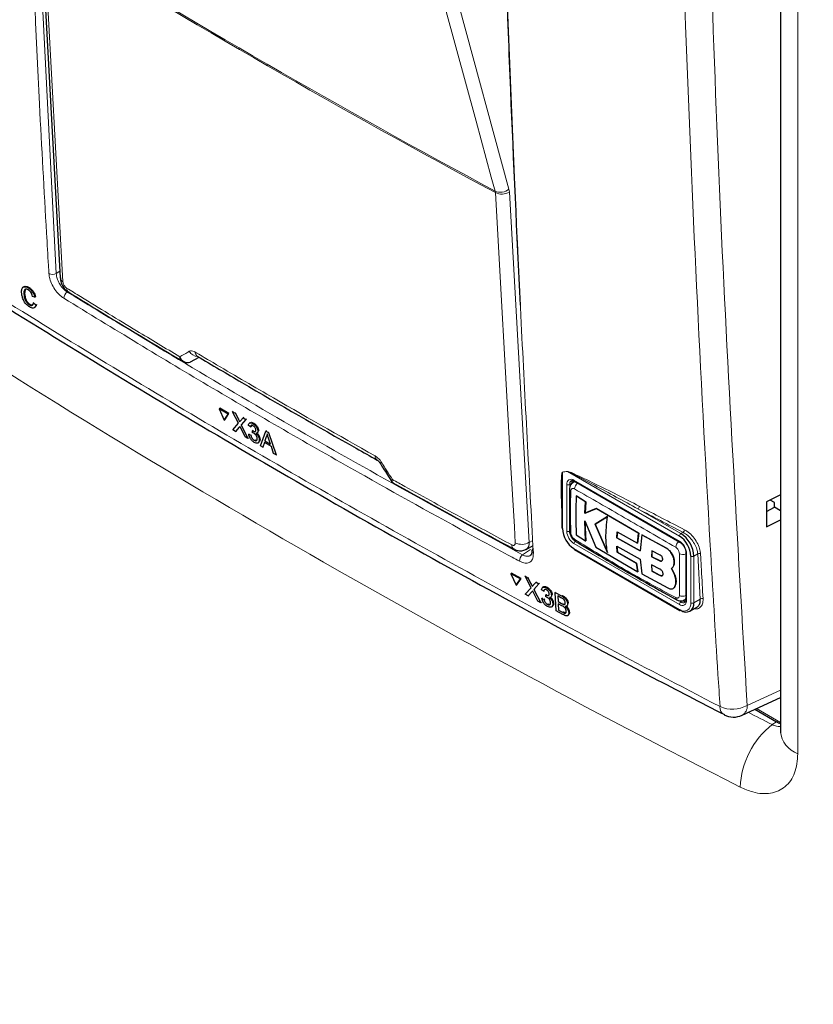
# Paper-space layout 'Blatt4' of a CAD drawing. Header units: millimetres. Extents: x 5 to 418, y 2 to 292.
# Tile 15 of 118: x 114 to 127, y 158 to 174. Entities that reach past the tile are written whole.
import ezdxf

# ---------------------------------------------------------------- set-up
doc = ezdxf.new("R2010")
doc.units = ezdxf.units.MM

psp = doc.layouts.new('Blatt4')

# ---------------------------------------------------------------- linework, layer by layer
at = {"color": 7, "linetype": 'Continuous', "lineweight": 25}
for p, q in [((126.497, 189.765), (126.497, 162.165)), ((114.422, 175.29), (114.735, 169.576)), ((114.163, 169.381), (114.154, 169.318)), ((114.216, 169.411), (114.228, 169.418)), ((114.142, 169.31), (114.154, 169.317)), ((114.322, 169.26), (114.285, 169.274)), ((114.322, 169.26), (114.334, 169.268)), ((114.23, 169.137), (114.242, 169.145)), ((114.298, 169.168), (114.31, 169.175)), ((114.298, 169.168), (114.336, 169.135)), ((114.336, 169.135), (114.348, 169.142)), ((116.866, 168.202), (117.004, 168.278)), ((116.974, 168.296), (116.974, 168.296)), ((116.866, 168.202), (116.862, 168.2)), ((117.329, 167.437), (117.341, 167.445)), ((117.478, 167.35), (117.329, 167.437)), ((117.329, 167.437), (117.412, 167.249)), ((117.49, 167.358), (117.341, 167.445)), ((117.412, 167.249), (117.478, 167.35)), ((117.412, 167.249), (117.424, 167.257)), ((117.424, 167.257), (117.49, 167.358)), ((117.478, 167.35), (117.49, 167.358)), ((117.551, 167.39), (117.563, 167.398)), ((117.645, 167.201), (117.551, 167.39)), ((117.551, 167.39), (117.597, 167.364)), ((117.597, 167.364), (117.608, 167.371)), ((117.597, 167.364), (117.648, 167.26)), ((117.68, 167.241), (117.722, 167.29)), ((117.769, 167.263), (117.691, 167.173)), ((117.722, 167.29), (117.734, 167.298)), ((117.722, 167.29), (117.769, 167.263)), ((117.769, 167.263), (117.78, 167.271)), ((117.555, 167.096), (117.645, 167.201)), ((117.601, 167.069), (117.555, 167.096)), ((117.659, 167.136), (117.601, 167.069)), ((117.755, 166.98), (117.683, 167.125)), ((117.691, 167.173), (117.703, 167.181)), ((117.691, 167.173), (117.801, 166.953)), ((117.844, 167.141), (117.81, 167.165)), ((117.839, 167.211), (117.827, 167.203)), ((117.844, 167.141), (117.856, 167.148)), ((117.878, 167.08), (117.889, 167.087)), ((117.884, 167.196), (117.895, 167.203)), ((117.601, 167.069), (117.613, 167.077)), ((117.801, 166.953), (117.755, 166.98)), ((117.801, 166.953), (117.812, 166.961)), ((117.815, 167.023), (117.826, 167.031)), ((117.815, 167.023), (117.849, 167.007)), ((117.849, 167.007), (117.86, 167.014)), ((117.876, 167.047), (117.878, 167.08)), ((117.883, 167.077), (117.894, 167.084)), ((117.903, 166.923), (117.914, 166.931)), ((117.951, 167.039), (117.964, 167.048)), ((117.965, 167.075), (117.977, 167.082)), ((117.987, 166.932), (117.998, 166.94)), ((118.004, 166.835), (118.093, 167.074)), ((118.101, 166.982), (118.079, 166.914)), ((118.093, 167.074), (118.105, 167.082)), ((118.093, 167.074), (118.136, 167.049)), ((118.101, 166.982), (118.113, 166.989)), ((118.136, 167.049), (118.148, 167.057)), ((118.136, 167.049), (118.261, 166.685)), ((118.171, 166.861), (118.14, 166.955)), ((117.967, 166.88), (117.98, 166.888)), ((118.044, 166.811), (118.004, 166.835)), ((118.07, 166.886), (118.044, 166.811)), ((118.044, 166.811), (118.056, 166.818)), ((118.185, 166.819), (118.07, 166.886)), ((118.079, 166.914), (118.09, 166.922)), ((118.079, 166.914), (118.171, 166.861)), ((118.221, 166.708), (118.185, 166.819)), ((118.261, 166.685), (118.221, 166.708)), ((118.261, 166.685), (118.273, 166.692)), ((123.137, 166.25), (123.112, 166.236)), ((123.133, 166.254), (124.854, 165.261)), ((122.928, 166.007), (122.928, 165.494)), ((123.163, 166.015), (123.165, 166.016)), ((123.316, 165.919), (123.163, 166.015)), ((123.165, 166.016), (123.317, 165.92)), ((126.497, 166.033), (126.272, 165.916)), ((123.305, 165.734), (123.316, 165.919)), ((123.491, 165.811), (123.305, 165.734)), ((123.317, 165.92), (123.306, 165.735)), ((123.306, 165.735), (123.492, 165.811)), ((123.316, 165.919), (123.317, 165.92)), ((124.182, 165.406), (123.491, 165.811)), ((123.491, 165.811), (123.492, 165.811)), ((123.492, 165.811), (124.183, 165.407)), ((126.272, 165.916), (126.272, 165.507)), ((126.272, 165.762), (126.4, 165.828)), ((126.4, 165.905), (126.331, 165.947)), ((126.4, 165.828), (126.4, 165.905)), ((126.497, 165.772), (126.4, 165.828)), ((123.305, 165.734), (123.306, 165.735)), ((123.673, 165.676), (123.471, 165.553)), ((123.472, 165.554), (123.675, 165.677)), ((123.302, 165.607), (123.485, 165.177)), ((123.316, 165.282), (123.302, 165.607)), ((123.303, 165.607), (123.317, 165.283)), ((123.471, 165.553), (123.472, 165.554)), ((123.471, 165.553), (123.671, 165.089)), ((123.673, 165.089), (123.472, 165.554)), ((126.272, 165.507), (126.497, 165.625)), ((123.053, 165.443), (123.053, 165.445)), ((123.163, 165.378), (123.316, 165.282)), ((123.825, 165.328), (123.833, 165.429)), ((124.207, 165.115), (123.825, 165.328)), ((123.825, 165.328), (123.826, 165.328)), ((123.834, 165.43), (123.826, 165.328)), ((123.826, 165.328), (124.208, 165.116)), ((123.833, 165.429), (124.162, 165.244)), ((124.162, 165.244), (124.182, 165.406)), ((124.183, 165.407), (124.163, 165.244)), ((124.182, 165.406), (124.183, 165.407)), ((124.233, 165.378), (124.207, 165.115)), ((124.629, 165.163), (124.233, 165.378)), ((124.233, 165.378), (124.234, 165.378)), ((124.234, 165.378), (124.63, 165.164)), ((122.343, 165.141), (122.457, 165.203)), ((123.316, 165.282), (123.317, 165.283)), ((123.485, 165.177), (124.168, 164.776)), ((123.824, 165.196), (124.207, 164.983)), ((123.833, 165.094), (123.824, 165.196)), ((123.826, 165.196), (123.834, 165.094)), ((124.162, 165.244), (124.163, 165.244)), ((123.133, 165.138), (124.854, 164.145)), ((124.148, 164.916), (123.833, 165.094)), ((123.833, 165.094), (123.834, 165.094)), ((123.834, 165.094), (124.149, 164.916)), ((124.4, 165.117), (124.395, 165.021)), ((124.395, 165.021), (124.396, 165.022)), ((124.395, 165.021), (124.53, 164.954)), ((124.396, 165.022), (124.401, 165.118)), ((124.531, 164.954), (124.396, 165.022)), ((124.534, 165.049), (124.4, 165.117)), ((124.955, 165.085), (124.955, 164.323)), ((124.168, 164.776), (124.148, 164.916)), ((124.148, 164.916), (124.149, 164.916)), ((124.149, 164.916), (124.169, 164.777)), ((124.207, 164.983), (124.232, 164.74)), ((124.394, 164.887), (124.4, 164.784)), ((124.53, 164.82), (124.394, 164.887)), ((124.401, 164.784), (124.395, 164.888)), ((124.762, 164.935), (124.763, 164.935)), ((122.097, 164.742), (122.108, 164.75)), ((122.097, 164.742), (122.183, 164.556)), ((122.252, 164.659), (122.097, 164.742)), ((122.263, 164.667), (122.108, 164.75)), ((122.328, 164.701), (122.339, 164.709)), ((122.425, 164.513), (122.328, 164.701)), ((122.328, 164.701), (122.375, 164.675)), ((122.375, 164.675), (122.387, 164.683)), ((122.375, 164.675), (122.429, 164.572)), ((124.168, 164.776), (124.169, 164.777)), ((124.232, 164.74), (124.658, 164.511)), ((124.4, 164.784), (124.534, 164.715)), ((124.4, 164.784), (124.401, 164.784)), ((124.535, 164.716), (124.401, 164.784)), ((124.716, 164.829), (124.717, 164.829)), ((124.76, 164.748), (124.716, 164.829)), ((124.717, 164.829), (124.762, 164.748)), ((124.76, 164.748), (124.762, 164.748)), ((122.183, 164.556), (122.252, 164.659)), ((122.183, 164.556), (122.194, 164.564)), ((122.194, 164.564), (122.263, 164.667)), ((122.252, 164.659), (122.263, 164.667)), ((122.331, 164.407), (122.425, 164.513)), ((122.462, 164.555), (122.506, 164.605)), ((122.554, 164.579), (122.473, 164.487)), ((122.506, 164.605), (122.517, 164.613)), ((122.506, 164.605), (122.554, 164.579)), ((122.554, 164.579), (122.565, 164.587)), ((122.626, 164.528), (122.614, 164.519)), ((122.674, 164.514), (122.685, 164.522)), ((124.774, 164.534), (124.775, 164.535)), ((122.379, 164.381), (122.331, 164.407)), ((122.439, 164.449), (122.379, 164.381)), ((122.379, 164.381), (122.39, 164.389)), ((122.538, 164.295), (122.464, 164.439)), ((122.473, 164.487), (122.484, 164.495)), ((122.473, 164.487), (122.586, 164.27)), ((122.633, 164.458), (122.597, 164.481)), ((122.633, 164.458), (122.644, 164.466)), ((122.666, 164.365), (122.667, 164.398)), ((122.667, 164.398), (122.678, 164.406)), ((122.673, 164.395), (122.684, 164.403)), ((122.745, 164.36), (122.757, 164.368)), ((122.759, 164.395), (122.769, 164.403)), ((122.819, 164.437), (122.83, 164.444)), ((122.836, 164.135), (122.819, 164.437)), ((122.819, 164.437), (122.924, 164.38)), ((122.914, 164.352), (122.86, 164.381)), ((122.86, 164.381), (122.866, 164.288)), ((124.747, 164.503), (124.748, 164.504)), ((122.586, 164.27), (122.538, 164.295)), ((122.586, 164.27), (122.597, 164.277)), ((122.601, 164.34), (122.612, 164.348)), ((122.601, 164.34), (122.637, 164.325)), ((122.637, 164.325), (122.648, 164.332)), ((122.693, 164.242), (122.704, 164.25)), ((122.761, 164.201), (122.773, 164.21)), ((122.781, 164.253), (122.792, 164.261)), ((122.866, 164.288), (122.877, 164.296)), ((122.866, 164.288), (122.924, 164.257)), ((122.93, 164.22), (122.868, 164.253)), ((122.868, 164.253), (122.874, 164.149)), ((122.957, 164.242), (122.968, 164.25)), ((123.006, 164.215), (123.019, 164.224)), ((123.021, 164.252), (123.033, 164.26)), ((124.928, 164.314), (124.954, 164.329)), ((125.02, 164.132), (125.144, 164.203)), ((122.942, 164.079), (122.836, 164.135)), ((122.874, 164.149), (122.885, 164.156)), ((122.874, 164.149), (122.94, 164.113)), ((122.964, 164.102), (122.975, 164.109)), ((123.021, 164.061), (123.034, 164.07)), ((123.04, 164.109), (123.051, 164.117)), ((125.872, 162.433), (126.497, 162.722)), ((126.081, 162.53), (126.432, 162.327))]:
    psp.add_line(p, q, dxfattribs=at)
at = {"color": 7, "linetype": 'Continuous', "lineweight": 18}
for p, q in [((126.782, 189.403), (126.782, 161.803)), ((114.376, 175.47), (114.671, 169.648)), ((121.842, 170.967), (121.838, 170.992)), ((122.071, 170.977), (122.063, 171.026)), ((122.071, 170.977), (122.396, 165.256)), ((114.671, 169.648), (114.729, 169.687)), ((114.868, 169.356), (114.851, 169.344)), ((117.648, 167.26), (117.66, 167.267)), ((117.659, 167.136), (117.67, 167.144)), ((123.019, 166.413), (122.938, 166.4)), ((122.938, 166.4), (122.938, 165.48)), ((124.847, 165.358), (123.019, 166.413)), ((123.008, 165.439), (123.008, 166.201)), ((123.091, 166.222), (123.056, 166.201)), ((123.056, 166.201), (123.056, 165.439)), ((123.126, 166.269), (124.847, 165.276)), ((124.171, 165.803), (124.871, 165.398)), ((124.871, 165.398), (124.907, 165.42)), ((122.396, 165.256), (122.453, 165.287)), ((124.847, 164.242), (123.126, 165.235)), ((124.629, 165.163), (124.63, 165.164)), ((122.287, 165.051), (122.415, 165.141)), ((123.126, 165.153), (124.847, 164.16)), ((124.965, 165.072), (124.965, 164.31)), ((125.035, 164.269), (125.035, 165.031)), ((125.147, 165.068), (125.083, 165.031)), ((125.083, 165.031), (125.083, 164.269)), ((125.188, 164.33), (125.147, 165.068)), ((124.53, 164.954), (124.531, 164.954)), ((124.534, 164.715), (124.535, 164.716)), ((122.429, 164.572), (122.44, 164.58)), ((122.439, 164.449), (122.45, 164.457)), ((122.924, 164.38), (122.935, 164.388)), ((122.924, 164.257), (122.935, 164.265)), ((124.83, 164.306), (124.871, 164.282)), ((124.906, 164.303), (124.871, 164.282)), ((125.083, 164.269), (125.188, 164.33)), ((122.94, 164.113), (122.951, 164.121)), ((125.955, 162.592), (126.497, 162.843)), ((126.106, 162.541), (126.497, 162.315)), ((126.364, 162.28), (126.432, 162.327))]:
    psp.add_line(p, q, dxfattribs=at)
at = {"color": 7, "linetype": 'Continuous', "lineweight": 18, "flags": 128}
for points in [[(120.421, 177.056), (121.24, 174.049), (122.063, 171.026)], [(121.838, 170.992), (121.775, 171.22), (121.527, 172.133), (120.533, 175.785), (120.196, 177.022)], [(114.466, 175.225), (114.481, 174.962), (114.538, 173.91), (114.78, 169.511)], [(122.167, 165.247), (122.152, 165.51), (122.092, 166.563), (121.842, 170.967)]]:
    psp.add_lwpolyline(points, dxfattribs=at)
at = {"color": 7, "linetype": 'Continuous', "lineweight": 18}
for centre, radius, start, end in [((187.779, 293.734), 139.333, 238.25156, 241.75381), ((187.78, 293.705), 139.328, 238.25137, 241.754), ((121.923, 171.188), 0.214, 246.3296, 310.8196), ((121.947, 171.189), 0.245, 244.5161, 300.2409), ((114.609, 169.752), 0.121, 241.8654, 300.6211), ((114.819, 169.586), 0.0843, 186.7627, 242.4398), ((114.919, 169.241), 0.124, 123.6038, 179.3326), ((114.922, 169.408), 0.0812, 178.7918, 234.4647), ((116.992, 168.461), 0.171, 209.8641, 265.9262), ((117.02, 168.361), 0.0801, 178.4114, 235.0292), ((119.956, 166.665), 0.0786, 177.8387, 236.1943), ((119.94, 166.618), 0.0678, 284.6474, 308.0898), ((122.901, 166.384), 0.0394, 22.6547, 26.0853), ((123.08, 166.213), 0.0728, 50.7967, 189.214), ((122.983, 166.397), 0.0395, 22.968, 26.4077), ((123.032, 166.247), 0.0512, 242.6097, 297.3903), ((123.093, 166.13), 0.0402, 185.4723, 243.6173), ((123.123, 166.208), 0.0677, 127.2774, 185.4814), ((123.142, 166.267), 0.016, 172.7442, 235.9436), ((123.263, 166.119), 0.128, 125.9042, 175.5829), ((124.14, 165.846), 0.0531, 305.3773, 359.8199), ((201.687, 313.977), 167.226, 242.38409, 242.66853), ((201.693, 313.99), 167.192, 242.38409, 242.66853), ((123.264, 165.451), 0.256, 182.6055, 237.3945), ((123.032, 165.485), 0.0512, 242.6097, 297.3903), ((123.093, 165.447), 0.0411, 186.4289, 242.9363), ((123.26, 165.448), 0.205, 182.6055, 237.3945), ((124.898, 165.355), 0.0512, 122.6055, 177.3945), ((124.876, 165.463), 0.0534, 305.7475, 359.8464), ((122.187, 165.21), 0.0779, 177.5069, 235.7509), ((122.272, 165.468), 0.245, 244.5222, 300.2404), ((123.177, 165.233), 0.0512, 122.6055, 177.3945), ((124.92, 165.165), 0.133, 128.0591, 175.9083), ((124.709, 165.06), 0.256, 2.6055, 57.3945), ((124.863, 165.274), 0.016, 172.7016, 236.3692), ((122.367, 164.947), 0.131, 127.3228, 179.8962), ((122.481, 165.119), 0.0445, 187.5586, 246.6459), ((124.905, 165.19), 0.133, 244.053, 291.9305), ((124.972, 165.087), 0.0168, 185.8575, 245.6111), ((125.059, 165.076), 0.0512, 242.6097, 297.3903), ((125.172, 165.026), 0.0491, 65.2349, 120.7657), ((124.827, 164.35), 0.0402, 176.4643, 234.483), ((124.902, 164.503), 0.128, 244.3933, 294.1897), ((124.893, 164.298), 0.0728, 230.7967, 9.214), ((124.898, 164.239), 0.0512, 122.6055, 177.3945), ((124.921, 164.25), 0.116, 230.7967, 9.214), ((124.909, 164.333), 0.0635, 232.5875, 297.5638), ((124.972, 164.325), 0.0168, 185.6948, 245.6253), ((125.059, 164.314), 0.0512, 242.6097, 297.3903), ((125.213, 164.288), 0.0491, 65.253, 120.867), ((124.863, 164.158), 0.016, 172.7442, 235.9436), ((125.714, 163.023), 0.493, 245.6558, 299.1837), ((125.788, 162.578), 0.167, 299.9621, 4.9775), ((125.658, 162.564), 0.148, 176.4011, 238.8326), ((127.202, 161.207), 1.361, 128.0022, 177.8518), ((126.921, 162.205), 0.425, 185.386, 251.0038)]:
    psp.add_arc(centre, radius, start, end, dxfattribs=at)
at = {"color": 7, "linetype": 'Continuous', "lineweight": 25}
for centre, radius, start, end in [((123.173, 166.225), 0.0825, 150.6194, 182.409), ((122.945, 165.495), 0.0168, 185.6948, 245.6253), ((123.347, 165.499), 0.41, 182.6055, 237.3945), ((124.626, 165.012), 0.41, 2.6055, 57.3945), ((124.622, 165.01), 0.461, 2.6055, 57.3945), ((123.175, 165.304), 0.0407, 176.9633, 235.557), ((122.48, 165.113), 0.0434, 117.6139, 179.3631), ((123.142, 165.151), 0.016, 172.7442, 235.9436), ((124.953, 164.248), 0.131, 230.7967, 9.214), ((124.95, 164.372), 0.0824, 237.5906, 269.4202), ((124.861, 164.16), 0.0168, 245.6929, 305.6176), ((125.732, 162.735), 0.333, 242.6929, 294.8105)]:
    psp.add_arc(centre, radius, start, end, dxfattribs=at)
at = {"color": 7, "linetype": 'Continuous', "lineweight": 18}
for centre, major_axis, ratio, start_param, end_param in [((236.444, 240.318), (166.597, 7.942), 0.606525, 3.838324, 3.957849), ((229.034, 229.995), (147.524, 83.092), 0.010893, 2.427244, 2.428475), ((236.413, 240.98), (165.763, 7.944), 0.606667, 3.95453, 3.957688), ((236.444, 229.593), (166.595, 8.047), 0.60688, 3.82384, 3.966971), ((236.49, 228.601), (167.846, 8.044), 0.606667, 3.824081, 3.971771)]:
    psp.add_ellipse(centre, major_axis=major_axis, ratio=ratio, start_param=start_param, end_param=end_param, dxfattribs=at)
at = {"color": 7, "linetype": 'Continuous', "lineweight": 25}
psp.add_ellipse((126.431, 162.669), major_axis=(-0.209, 0.362), ratio=0.575802, start_param=2.357645, end_param=2.582303, dxfattribs=at)
at = {"color": 7, "linetype": 'Continuous', "lineweight": 18}
for points, knots in [([(121.85, 180.144), (121.851, 180.1), (121.857, 179.876), (121.881, 178.938), (121.946, 176.62), (122.071, 173.068), (122.25, 168.983), (122.395, 166.329), (122.463, 165.079)], [0, 0, 0, 0, 0.0088086, 0.044043, 0.1849809, 0.4668597, 0.7487682, 1, 1, 1, 1]), ([(125.511, 162.573), (125.5, 162.749), (125.444, 163.625), (125.224, 167.314), (124.967, 172.612), (124.833, 177.253), (124.781, 179.034)], [0, 0, 0, 0, 0.032288, 0.161438, 0.678067, 1, 1, 1, 1]), ([(125.226, 179.042), (125.309, 176.279), (125.475, 170.752), (125.795, 165.313), (125.955, 162.592)], [0, 0, 0, 0, 0.4999, 1, 1, 1, 1]), ([(114.552, 169.646), (114.549, 169.69), (114.536, 169.909), (114.483, 170.83), (114.365, 172.884), (114.29, 174.783), (114.243, 175.972)], [0, 0, 0, 0, 0.02091, 0.104552, 0.439119, 1, 1, 1, 1]), ([(111.88, 170.442), (112.028, 170.347), (112.767, 169.871), (114.713, 168.644), (117.787, 166.792), (120.959, 164.998), (123.545, 163.597), (124.856, 162.915), (125.511, 162.573)], [0, 0, 0, 0, 0.034566, 0.172834, 0.449398, 0.726257, 0.863111, 1, 1, 1, 1]), ([(114.795, 169.242), (114.769, 169.261), (114.718, 169.298), (114.647, 169.386), (114.591, 169.485), (114.56, 169.575), (114.554, 169.626), (114.552, 169.646)], [0, 0, 0, 0, 0.214922, 0.429826, 0.644764, 0.859729, 1, 1, 1, 1]), ([(114.671, 169.648), (114.672, 169.633), (114.676, 169.595), (114.699, 169.527), (114.74, 169.453), (114.793, 169.387), (114.831, 169.358), (114.851, 169.344)], [0, 0, 0, 0, 0.140294, 0.355296, 0.57025, 0.785134, 1, 1, 1, 1]), ([(114.78, 169.511), (114.781, 169.503), (114.783, 169.488), (114.794, 169.462), (114.809, 169.438), (114.826, 169.42), (114.836, 169.413), (114.841, 169.41)], [0, 0, 0, 0, 0.2147505, 0.4295793, 0.6438148, 0.8575512, 1, 1, 1, 1]), ([(114.841, 169.41), (114.916, 169.363), (115.296, 169.129), (115.91, 168.754), (116.454, 168.428), (116.69, 168.287)], [0, 0, 0, 0, 0.124102, 0.620516, 1, 1, 1, 1]), ([(114.851, 169.344), (116.06, 168.609), (118.479, 167.138), (121.017, 165.747), (122.287, 165.051)], [0, 0, 0, 0, 0.499744, 1, 1, 1, 1]), ([(122.235, 164.947), (122.195, 164.969), (121.992, 165.078), (121.144, 165.538), (119.501, 166.449), (117.214, 167.766), (115.601, 168.75), (114.795, 169.242)], [0, 0, 0, 0, 0.015838, 0.079188, 0.332598, 0.666299, 1, 1, 1, 1]), ([(116.69, 168.287), (116.733, 168.311), (116.784, 168.341), (116.835, 168.371), (116.844, 168.376)], [0, 0, 0, 0, 0.830622, 1, 1, 1, 1]), ([(116.844, 168.376), (116.856, 168.38), (116.879, 168.388), (116.914, 168.378), (116.935, 168.366), (116.94, 168.363)], [0, 0, 0, 0, 0.4289712, 0.8581067, 1, 1, 1, 1]), ([(116.94, 168.363), (117.018, 168.317), (117.405, 168.088), (118.377, 167.518), (119.286, 167.003), (119.877, 166.668)], [0, 0, 0, 0, 0.080242, 0.401214, 1, 1, 1, 1]), ([(119.877, 166.668), (119.894, 166.657), (119.926, 166.635), (119.961, 166.595), (119.977, 166.571), (119.982, 166.564)], [0, 0, 0, 0, 0.4282329, 0.8563378, 1, 1, 1, 1]), ([(119.982, 166.564), (120.041, 166.471), (120.101, 166.377), (120.161, 166.283), (120.162, 166.283)], [0, 0, 0, 0, 0.996046, 1, 1, 1, 1]), ([(120.162, 166.283), (120.161, 166.282), (120.161, 166.282), (120.16, 166.28), (120.158, 166.276), (120.154, 166.267), (120.149, 166.253), (120.153, 166.249), (120.155, 166.247)], [0, 0, 0, 0, 0.011866, 0.036302, 0.092486, 0.236969, 0.635179, 1, 1, 1, 1]), ([(120.162, 166.283), (120.162, 166.282), (120.161, 166.282), (120.161, 166.28), (120.16, 166.276), (120.159, 166.272), (120.158, 166.266), (120.157, 166.257), (120.157, 166.247), (120.161, 166.236), (120.167, 166.232), (120.169, 166.229)], [0, 0, 0, 0, 0.0094464, 0.0289073, 0.0736451, 0.1311346, 0.1887145, 0.3465412, 0.5063015, 0.7517819, 1, 1, 1, 1]), ([(120.162, 166.283), (120.228, 166.245), (120.615, 166.03), (121.262, 165.672), (121.848, 165.355), (122.109, 165.214)], [0, 0, 0, 0, 0.10352, 0.599934, 1, 1, 1, 1]), ([(122.928, 165.751), (122.924, 165.857), (122.917, 166.01), (122.917, 166.189), (122.919, 166.28), (122.922, 166.334), (122.925, 166.365), (122.929, 166.385), (122.931, 166.397), (122.935, 166.401), (122.937, 166.402), (122.937, 166.402)], [0, 0, 0, 0, 0.470485, 0.682967, 0.812238, 0.890335, 0.937214, 0.965179, 0.993268, 0.998399, 1, 1, 1, 1]), ([(122.938, 166.4), (122.938, 166.399), (122.937, 166.399), (122.936, 166.395), (122.935, 166.389), (122.933, 166.377), (122.932, 166.363), (122.932, 166.352), (122.932, 166.347)], [0, 0, 0, 0, 0.013957, 0.06563, 0.225268, 0.386274, 0.715091, 1, 1, 1, 1]), ([(122.937, 166.402), (122.95, 166.404), (122.977, 166.408), (123.004, 166.413), (123.018, 166.415)], [0, 0, 0, 0, 0.488773, 1, 1, 1, 1]), ([(123.018, 166.415), (123.026, 166.413), (123.061, 166.407), (123.212, 166.335), (123.593, 166.158), (123.95, 165.972), (124.193, 165.846)], [0, 0, 0, 0, 0.021746, 0.094659, 0.385877, 1, 1, 1, 1]), ([(124.171, 165.803), (123.934, 165.932), (123.585, 166.124), (123.21, 166.319), (123.062, 166.396), (123.027, 166.41), (123.019, 166.413)], [0, 0, 0, 0, 0.614896, 0.90624, 0.97887, 1, 1, 1, 1]), ([(123.135, 166.129), (123.128, 166.132), (123.115, 166.138), (123.097, 166.136), (123.084, 166.126), (123.076, 166.111), (123.075, 166.099), (123.075, 166.094)], [0, 0, 0, 0, 0.2133959, 0.4285917, 0.6443188, 0.859268, 1, 1, 1, 1]), ([(123.112, 166.236), (123.113, 166.236), (123.116, 166.238), (123.121, 166.24), (123.132, 166.243), (123.143, 166.244), (123.151, 166.243), (123.153, 166.243)], [0, 0, 0, 0, 0.057005, 0.262218, 0.460213, 0.862927, 1, 1, 1, 1]), ([(124.787, 165.175), (124.508, 165.337), (123.949, 165.661), (123.406, 165.973), (123.135, 166.129)], [0, 0, 0, 0, 0.4998954, 1, 1, 1, 1]), ([(123.075, 166.094), (123.072, 166.005), (123.066, 165.778), (123.071, 165.55), (123.075, 165.411)], [0, 0, 0, 0, 0.389871, 1, 1, 1, 1]), ([(123.897, 165.813), (123.935, 165.79), (124.011, 165.745), (124.089, 165.702), (124.128, 165.68)], [0, 0, 0, 0, 0.500059, 1, 1, 1, 1]), ([(123.075, 165.411), (123.076, 165.402), (123.077, 165.386), (123.088, 165.36), (123.103, 165.335), (123.12, 165.317), (123.131, 165.31), (123.135, 165.307)], [0, 0, 0, 0, 0.213847, 0.429203, 0.644917, 0.859644, 1, 1, 1, 1]), ([(125.147, 165.068), (125.145, 165.086), (125.139, 165.131), (125.108, 165.211), (125.054, 165.297), (124.984, 165.373), (124.933, 165.404), (124.907, 165.42)], [0, 0, 0, 0, 0.139387, 0.354958, 0.570297, 0.785163, 1, 1, 1, 1]), ([(124.929, 165.463), (124.957, 165.445), (125.014, 165.411), (125.091, 165.326), (125.151, 165.23), (125.185, 165.141), (125.19, 165.09), (125.193, 165.07)], [0, 0, 0, 0, 0.214859, 0.429705, 0.645015, 0.860585, 1, 1, 1, 1]), ([(122.109, 165.214), (122.114, 165.212), (122.125, 165.206), (122.142, 165.205), (122.156, 165.212), (122.166, 165.226), (122.166, 165.24), (122.167, 165.247)], [0, 0, 0, 0, 0.142449, 0.356185, 0.570421, 0.785249, 1, 1, 1, 1]), ([(122.396, 165.256), (122.396, 165.251), (122.395, 165.24), (122.394, 165.224), (122.391, 165.209), (122.387, 165.195), (122.381, 165.182), (122.375, 165.171), (122.367, 165.16), (122.358, 165.152), (122.35, 165.145), (122.345, 165.143), (122.343, 165.142)], [0, 0, 0, 0, 0.103124, 0.206963, 0.313055, 0.419926, 0.523193, 0.627177, 0.733427, 0.840461, 0.943491, 1, 1, 1, 1]), ([(123.135, 165.307), (123.406, 165.14), (123.949, 164.807), (124.508, 164.504), (124.787, 164.353)], [0, 0, 0, 0, 0.4998954, 1, 1, 1, 1]), ([(124.847, 165.071), (124.846, 165.079), (124.845, 165.095), (124.835, 165.122), (124.82, 165.146), (124.803, 165.164), (124.791, 165.172), (124.787, 165.175)], [0, 0, 0, 0, 0.213845, 0.429199, 0.644913, 0.859643, 1, 1, 1, 1]), ([(122.463, 165.079), (122.462, 165.051), (122.46, 164.994), (122.423, 164.938), (122.364, 164.912), (122.298, 164.918), (122.253, 164.939), (122.235, 164.947)], [0, 0, 0, 0, 0.214932, 0.429877, 0.644876, 0.859886, 1, 1, 1, 1]), ([(122.287, 165.051), (122.294, 165.048), (122.307, 165.041), (122.33, 165.033), (122.356, 165.028), (122.382, 165.029), (122.404, 165.034), (122.414, 165.041), (122.418, 165.044)], [0, 0, 0, 0, 0.132336, 0.266278, 0.468103, 0.675784, 0.877638, 1, 1, 1, 1]), ([(124.847, 164.387), (124.847, 164.475), (124.848, 164.699), (124.847, 164.93), (124.847, 165.071)], [0, 0, 0, 0, 0.389872, 1, 1, 1, 1]), ([(125.193, 165.07), (125.194, 165.053), (125.198, 164.965), (125.212, 164.719), (125.225, 164.491), (125.234, 164.332)], [0, 0, 0, 0, 0.071295, 0.356473, 1, 1, 1, 1]), ([(124.787, 164.353), (124.794, 164.35), (124.807, 164.344), (124.825, 164.346), (124.839, 164.356), (124.846, 164.37), (124.847, 164.383), (124.847, 164.387)], [0, 0, 0, 0, 0.213395, 0.428589, 0.644315, 0.859265, 1, 1, 1, 1]), ([(124.955, 164.346), (124.955, 164.345), (124.953, 164.342), (124.95, 164.336), (124.945, 164.328), (124.94, 164.322), (124.934, 164.317), (124.93, 164.315), (124.928, 164.314)], [0, 0, 0, 0, 0.054736, 0.256819, 0.460387, 0.656804, 0.854584, 1, 1, 1, 1]), ([(125.234, 164.332), (125.233, 164.304), (125.231, 164.247), (125.192, 164.192), (125.143, 164.165), (125.104, 164.17), (125.091, 164.172)], [0, 0, 0, 0, 0.284595, 0.569208, 0.853206, 1, 1, 1, 1]), ([(126.364, 162.28), (126.376, 162.275), (126.398, 162.264), (126.439, 162.253), (126.473, 162.247), (126.493, 162.249), (126.497, 162.249)], [0, 0, 0, 0, 0.252849, 0.508781, 0.900261, 1, 1, 1, 1]), ([(126.782, 161.803), (126.772, 161.693), (126.751, 161.473), (126.587, 161.249), (126.347, 161.14), (126.083, 161.153), (125.91, 161.228), (125.842, 161.258)], [0, 0, 0, 0, 0.2149749, 0.4301741, 0.645678, 0.861227, 1, 1, 1, 1])]:
    psp.add_open_spline(points, degree=3, knots=knots, dxfattribs=at)
at = {"color": 7, "linetype": 'Continuous', "lineweight": 25}
for points, knots in [([(122.251, 169.131), (122.196, 170.3), (122.083, 172.72), (121.999, 175.159), (121.956, 176.419)], [0, 0, 0, 0, 0.4831474, 1, 1, 1, 1]), ([(111.95, 170.309), (111.981, 170.288), (112.657, 169.845), (114.013, 168.994), (116.021, 167.761), (118.067, 166.55), (120.146, 165.36), (122.262, 164.192), (124.074, 163.219), (125.194, 162.643), (125.584, 162.442)], [0, 0, 0, 0, 0.0073156, 0.1597915, 0.3120799, 0.4641284, 0.6158325, 0.7672972, 0.9190111, 1, 1, 1, 1]), ([(114.738, 169.576), (114.739, 169.562), (114.739, 169.522), (114.768, 169.454), (114.814, 169.384), (114.858, 169.356), (114.876, 169.345)], [0, 0, 0, 0, 0.14525, 0.435418, 0.773588, 1, 1, 1, 1]), ([(114.105, 169.333), (114.105, 169.354), (114.106, 169.396), (114.131, 169.431), (114.172, 169.434), (114.201, 169.419), (114.216, 169.411)], [0, 0, 0, 0, 0.280492, 0.55957, 0.779615, 1, 1, 1, 1]), ([(114.137, 169.419), (114.141, 169.425), (114.15, 169.442), (114.185, 169.44), (114.214, 169.426), (114.228, 169.418)], [0, 0, 0, 0, 0.222773, 0.611088, 1, 1, 1, 1]), ([(114.216, 169.377), (114.207, 169.382), (114.189, 169.392), (114.165, 169.391), (114.142, 169.37), (114.142, 169.335), (114.142, 169.31)], [0, 0, 0, 0, 0.187223, 0.373906, 0.560736, 1, 1, 1, 1]), ([(114.216, 169.411), (114.229, 169.402), (114.254, 169.384), (114.287, 169.342), (114.31, 169.299), (114.318, 169.273), (114.322, 169.26)], [0, 0, 0, 0, 0.280081, 0.559449, 0.779549, 1, 1, 1, 1]), ([(114.285, 169.274), (114.282, 169.285), (114.275, 169.308), (114.258, 169.339), (114.237, 169.363), (114.223, 169.372), (114.216, 169.377)], [0, 0, 0, 0, 0.280553, 0.559739, 0.779654, 1, 1, 1, 1]), ([(114.228, 169.418), (114.241, 169.409), (114.266, 169.391), (114.299, 169.35), (114.322, 169.307), (114.33, 169.281), (114.334, 169.268)], [0, 0, 0, 0, 0.280081, 0.559449, 0.779549, 1, 1, 1, 1]), ([(114.875, 169.342), (115.031, 169.245), (115.651, 168.863), (116.28, 168.486), (116.75, 168.204)], [0, 0, 0, 0, 0.253249, 1, 1, 1, 1]), ([(114.236, 169.1), (114.216, 169.114), (114.177, 169.142), (114.133, 169.214), (114.112, 169.279), (114.107, 169.315), (114.105, 169.333)], [0, 0, 0, 0, 0.2799551, 0.5580876, 0.7789116, 1, 1, 1, 1]), ([(114.142, 169.31), (114.144, 169.294), (114.147, 169.26), (114.165, 169.207), (114.197, 169.163), (114.219, 169.146), (114.23, 169.137)], [0, 0, 0, 0, 0.281245, 0.560716, 0.780138, 1, 1, 1, 1]), ([(114.154, 169.318), (114.156, 169.301), (114.159, 169.268), (114.177, 169.215), (114.209, 169.17), (114.231, 169.153), (114.242, 169.145)], [0, 0, 0, 0, 0.281245, 0.560716, 0.780138, 1, 1, 1, 1]), ([(114.23, 169.137), (114.24, 169.132), (114.26, 169.122), (114.289, 169.129), (114.295, 169.153), (114.298, 169.168)], [0, 0, 0, 0, 0.280711, 0.560905, 1, 1, 1, 1]), ([(114.336, 169.135), (114.332, 169.122), (114.326, 169.096), (114.3, 169.08), (114.268, 169.082), (114.247, 169.094), (114.236, 169.1)], [0, 0, 0, 0, 0.2802563, 0.5595462, 0.7795894, 1, 1, 1, 1]), ([(114.242, 169.145), (114.253, 169.139), (114.267, 169.13), (114.278, 169.134), (114.281, 169.135)], [0, 0, 0, 0, 0.692443, 1, 1, 1, 1]), ([(114.348, 169.142), (114.346, 169.128), (114.343, 169.112), (114.334, 169.106), (114.333, 169.106)], [0, 0, 0, 0, 0.942519, 1, 1, 1, 1]), ([(116.862, 168.2), (116.859, 168.198), (116.841, 168.19), (116.806, 168.185), (116.758, 168.199), (116.721, 168.231), (116.702, 168.26), (116.694, 168.277), (116.691, 168.284), (116.69, 168.286), (116.69, 168.287)], [0, 0, 0, 0, 0.050098, 0.27415, 0.515159, 0.765666, 0.911881, 0.965579, 0.995274, 1, 1, 1, 1]), ([(116.75, 168.204), (116.749, 168.204), (116.734, 168.209), (116.716, 168.233), (116.699, 168.261), (116.693, 168.277), (116.691, 168.284), (116.69, 168.286), (116.69, 168.287)], [0, 0, 0, 0, 0.0077531, 0.520425, 0.819667, 0.9295577, 0.9903299, 1, 1, 1, 1]), ([(116.974, 168.295), (117.216, 168.153), (118.072, 167.646), (119.054, 167.082), (119.798, 166.664), (119.912, 166.6)], [0, 0, 0, 0, 0.250003, 0.885128, 1, 1, 1, 1]), ([(117.648, 167.26), (117.652, 167.253), (117.656, 167.243), (117.662, 167.231), (117.663, 167.225), (117.664, 167.223)], [0, 0, 0, 0, 0.561277, 0.781763, 1, 1, 1, 1]), ([(117.67, 167.149), (117.668, 167.147), (117.664, 167.143), (117.661, 167.138), (117.659, 167.136)], [0, 0, 0, 0, 0.560002, 1, 1, 1, 1]), ([(117.664, 167.223), (117.667, 167.226), (117.672, 167.232), (117.677, 167.239), (117.68, 167.241)], [0, 0, 0, 0, 0.56, 1, 1, 1, 1]), ([(117.683, 167.125), (117.68, 167.13), (117.676, 167.138), (117.672, 167.146), (117.67, 167.149)], [0, 0, 0, 0, 0.56, 1, 1, 1, 1]), ([(117.81, 167.165), (117.812, 167.175), (117.815, 167.195), (117.834, 167.21), (117.859, 167.209), (117.875, 167.2), (117.884, 167.196)], [0, 0, 0, 0, 0.280253, 0.559523, 0.779592, 1, 1, 1, 1]), ([(117.841, 167.209), (117.844, 167.212), (117.851, 167.218), (117.871, 167.216), (117.887, 167.208), (117.896, 167.204)], [0, 0, 0, 0, 0.2012, 0.600294, 1, 1, 1, 1]), ([(117.887, 167.161), (117.881, 167.164), (117.868, 167.17), (117.854, 167.166), (117.847, 167.155), (117.845, 167.145), (117.844, 167.141)], [0, 0, 0, 0, 0.280001, 0.559131, 0.77932, 1, 1, 1, 1]), ([(117.867, 167.172), (117.867, 167.172), (117.862, 167.171), (117.859, 167.162), (117.857, 167.153), (117.856, 167.148)], [0, 0, 0, 0, 0.054992, 0.52697, 1, 1, 1, 1]), ([(117.883, 167.077), (117.89, 167.073), (117.903, 167.067), (117.92, 167.066), (117.931, 167.076), (117.931, 167.088), (117.931, 167.094)], [0, 0, 0, 0, 0.28068, 0.560951, 0.780057, 1, 1, 1, 1]), ([(117.884, 167.196), (117.895, 167.189), (117.916, 167.174), (117.943, 167.14), (117.961, 167.105), (117.964, 167.085), (117.965, 167.075)], [0, 0, 0, 0, 0.280184, 0.559855, 0.78, 1, 1, 1, 1]), ([(117.931, 167.094), (117.93, 167.101), (117.927, 167.115), (117.915, 167.136), (117.901, 167.151), (117.892, 167.158), (117.887, 167.161)], [0, 0, 0, 0, 0.27946, 0.558952, 0.779255, 1, 1, 1, 1]), ([(117.896, 167.204), (117.906, 167.196), (117.928, 167.181), (117.955, 167.148), (117.972, 167.112), (117.975, 167.092), (117.977, 167.082)], [0, 0, 0, 0, 0.2801842, 0.5598553, 0.7799999, 1, 1, 1, 1]), ([(117.904, 166.889), (117.892, 166.897), (117.868, 166.913), (117.84, 166.952), (117.821, 166.99), (117.817, 167.012), (117.815, 167.023)], [0, 0, 0, 0, 0.279911, 0.559249, 0.779476, 1, 1, 1, 1]), ([(117.849, 167.007), (117.851, 166.998), (117.856, 166.981), (117.868, 166.955), (117.886, 166.935), (117.897, 166.927), (117.903, 166.923)], [0, 0, 0, 0, 0.280881, 0.560073, 0.779653, 1, 1, 1, 1]), ([(117.899, 167.038), (117.894, 167.04), (117.887, 167.044), (117.88, 167.046), (117.876, 167.047)], [0, 0, 0, 0, 0.5597721, 1, 1, 1, 1]), ([(117.878, 167.08), (117.879, 167.079), (117.88, 167.078), (117.882, 167.077), (117.883, 167.077)], [0, 0, 0, 0, 0.560003, 1, 1, 1, 1]), ([(117.952, 166.953), (117.951, 166.962), (117.949, 166.979), (117.934, 167.006), (117.916, 167.027), (117.904, 167.034), (117.899, 167.038)], [0, 0, 0, 0, 0.279747, 0.559171, 0.779444, 1, 1, 1, 1]), ([(117.903, 166.923), (117.911, 166.92), (117.927, 166.912), (117.944, 166.918), (117.952, 166.933), (117.952, 166.946), (117.952, 166.953)], [0, 0, 0, 0, 0.279883, 0.558993, 0.779319, 1, 1, 1, 1]), ([(117.987, 166.932), (117.986, 166.919), (117.985, 166.892), (117.962, 166.875), (117.934, 166.874), (117.914, 166.884), (117.904, 166.889)], [0, 0, 0, 0, 0.279401, 0.559064, 0.779378, 1, 1, 1, 1]), ([(117.915, 166.931), (117.923, 166.927), (117.937, 166.92), (117.947, 166.925), (117.952, 166.927)], [0, 0, 0, 0, 0.556828, 1, 1, 1, 1]), ([(117.965, 167.075), (117.965, 167.068), (117.965, 167.054), (117.954, 167.038), (117.94, 167.037), (117.932, 167.036)], [0, 0, 0, 0, 0.280496, 0.561003, 1, 1, 1, 1]), ([(117.932, 167.036), (117.94, 167.028), (117.957, 167.013), (117.975, 166.983), (117.985, 166.955), (117.986, 166.94), (117.987, 166.932)], [0, 0, 0, 0, 0.279807, 0.559185, 0.779408, 1, 1, 1, 1]), ([(117.953, 167.034), (117.958, 167.029), (117.972, 167.017), (117.987, 166.991), (117.996, 166.963), (117.998, 166.948), (117.999, 166.94)], [0, 0, 0, 0, 0.18872, 0.503433, 0.751509, 1, 1, 1, 1]), ([(117.999, 166.94), (117.999, 166.926), (117.998, 166.903), (117.984, 166.894), (117.979, 166.891)], [0, 0, 0, 0, 0.606083, 1, 1, 1, 1]), ([(118.117, 167.027), (118.115, 167.018), (118.111, 167.001), (118.104, 166.988), (118.101, 166.982)], [0, 0, 0, 0, 0.559915, 1, 1, 1, 1]), ([(118.14, 166.955), (118.136, 166.969), (118.128, 166.992), (118.12, 167.016), (118.117, 167.027)], [0, 0, 0, 0, 0.5600021, 1, 1, 1, 1]), ([(119.912, 166.599), (119.913, 166.599), (119.914, 166.599), (119.922, 166.593), (119.934, 166.582), (119.947, 166.567), (119.954, 166.556), (119.957, 166.552)], [0, 0, 0, 0, 0.088719, 0.325385, 0.55699, 0.815514, 1, 1, 1, 1]), ([(119.957, 166.552), (119.974, 166.525), (120.04, 166.422), (120.105, 166.32), (120.153, 166.245)], [0, 0, 0, 0, 0.269026, 1, 1, 1, 1]), ([(122.932, 166.347), (122.931, 166.342), (122.93, 166.32), (122.929, 166.269), (122.928, 166.174), (122.928, 166.084), (122.929, 166.023), (122.929, 166.011)], [0, 0, 0, 0, 0.0455409, 0.201899, 0.4613678, 0.8884722, 1, 1, 1, 1]), ([(120.154, 166.246), (120.157, 166.24), (120.161, 166.234), (120.168, 166.231), (120.17, 166.23)], [0, 0, 0, 0, 0.739939, 1, 1, 1, 1]), ([(120.169, 166.229), (120.326, 166.142), (120.979, 165.778), (121.641, 165.419), (122.144, 165.146)], [0, 0, 0, 0, 0.240447, 1, 1, 1, 1]), ([(123.053, 166.127), (123.052, 166.071), (123.048, 165.841), (123.052, 165.615), (123.055, 165.445)], [0, 0, 0, 0, 0.243254, 1, 1, 1, 1]), ([(123.113, 166.234), (123.104, 166.228), (123.082, 166.216), (123.062, 166.181), (123.052, 166.15), (123.054, 166.131), (123.054, 166.126)], [0, 0, 0, 0, 0.252864, 0.571899, 0.893838, 1, 1, 1, 1]), ([(123.083, 166.261), (123.086, 166.263), (123.092, 166.267), (123.11, 166.266), (123.127, 166.257), (123.133, 166.254)], [0, 0, 0, 0, 0.290447, 0.725469, 1, 1, 1, 1]), ([(123.163, 166.015), (123.16, 165.929), (123.153, 165.713), (123.159, 165.504), (123.163, 165.378)], [0, 0, 0, 0, 0.394464, 1, 1, 1, 1]), ([(123.671, 165.089), (123.661, 165.166), (123.636, 165.347), (123.66, 165.556), (123.673, 165.676)], [0, 0, 0, 0, 0.427268, 1, 1, 1, 1]), ([(123.055, 165.443), (123.054, 165.434), (123.054, 165.407), (123.072, 165.36), (123.104, 165.306), (123.137, 165.283), (123.152, 165.272)], [0, 0, 0, 0, 0.127304, 0.412419, 0.716981, 1, 1, 1, 1]), ([(123.153, 165.272), (123.3, 165.183), (123.817, 164.873), (124.37, 164.556), (124.781, 164.331), (124.805, 164.317)], [0, 0, 0, 0, 0.27245, 0.957149, 1, 1, 1, 1]), ([(124.762, 164.935), (124.761, 164.953), (124.759, 164.989), (124.736, 165.048), (124.702, 165.102), (124.664, 165.142), (124.639, 165.157), (124.629, 165.163)], [0, 0, 0, 0, 0.214509, 0.429017, 0.643582, 0.858182, 1, 1, 1, 1]), ([(124.63, 165.164), (124.645, 165.154), (124.676, 165.134), (124.716, 165.085), (124.746, 165.029), (124.762, 164.977), (124.763, 164.947), (124.763, 164.935)], [0, 0, 0, 0, 0.2144763, 0.4289488, 0.6435016, 0.8581035, 1, 1, 1, 1]), ([(124.854, 165.261), (124.863, 165.255), (124.883, 165.241), (124.913, 165.206), (124.938, 165.163), (124.953, 165.119), (124.954, 165.096), (124.955, 165.085)], [0, 0, 0, 0, 0.178594, 0.391157, 0.611318, 0.832978, 1, 1, 1, 1]), ([(122.144, 165.148), (122.15, 165.144), (122.177, 165.126), (122.234, 165.116), (122.298, 165.119), (122.33, 165.138), (122.341, 165.144)], [0, 0, 0, 0, 0.104225, 0.465449, 0.812164, 1, 1, 1, 1]), ([(122.437, 165.114), (122.437, 165.113), (122.44, 165.091), (122.432, 165.062), (122.425, 165.047), (122.419, 165.045), (122.417, 165.045)], [0, 0, 0, 0, 0.019841, 0.429546, 0.849181, 1, 1, 1, 1]), ([(124.53, 164.954), (124.535, 164.952), (124.545, 164.948), (124.558, 164.95), (124.569, 164.957), (124.575, 164.969), (124.576, 164.985), (124.572, 165.003), (124.564, 165.021), (124.553, 165.036), (124.542, 165.045), (124.536, 165.048), (124.534, 165.049)], [0, 0, 0, 0, 0.107912, 0.215821, 0.323761, 0.431549, 0.539075, 0.646323, 0.753352, 0.860272, 0.967233, 1, 1, 1, 1]), ([(124.563, 164.953), (124.563, 164.953), (124.56, 164.95), (124.55, 164.949), (124.539, 164.951), (124.533, 164.954), (124.531, 164.954)], [0, 0, 0, 0, 0.001592, 0.4315, 0.862221, 1, 1, 1, 1]), ([(124.716, 164.829), (124.721, 164.832), (124.733, 164.84), (124.746, 164.858), (124.756, 164.879), (124.761, 164.9), (124.763, 164.919), (124.762, 164.93), (124.762, 164.935)], [0, 0, 0, 0, 0.193353, 0.392301, 0.585658, 0.784641, 0.891856, 1, 1, 1, 1]), ([(124.763, 164.935), (124.763, 164.926), (124.763, 164.907), (124.758, 164.883), (124.749, 164.861), (124.738, 164.846), (124.727, 164.835), (124.72, 164.831), (124.717, 164.829)], [0, 0, 0, 0, 0.192952, 0.391504, 0.584454, 0.782988, 0.891023, 1, 1, 1, 1]), ([(124.534, 164.715), (124.539, 164.713), (124.551, 164.709), (124.565, 164.71), (124.575, 164.718), (124.581, 164.731), (124.582, 164.748), (124.576, 164.768), (124.566, 164.787), (124.552, 164.805), (124.539, 164.815), (124.532, 164.819), (124.53, 164.82)], [0, 0, 0, 0, 0.107231, 0.21447, 0.32152, 0.428468, 0.535456, 0.6426, 0.749981, 0.857628, 0.96549, 1, 1, 1, 1]), ([(124.569, 164.714), (124.569, 164.714), (124.566, 164.71), (124.556, 164.71), (124.544, 164.712), (124.537, 164.715), (124.535, 164.716)], [0, 0, 0, 0, 0.012533, 0.440497, 0.868653, 1, 1, 1, 1]), ([(124.774, 164.534), (124.781, 164.554), (124.795, 164.592), (124.79, 164.669), (124.77, 164.722), (124.76, 164.748)], [0, 0, 0, 0, 0.340601, 0.681212, 1, 1, 1, 1]), ([(124.762, 164.748), (124.772, 164.721), (124.792, 164.666), (124.796, 164.59), (124.782, 164.553), (124.775, 164.535)], [0, 0, 0, 0, 0.340679, 0.681374, 1, 1, 1, 1]), ([(122.429, 164.572), (122.432, 164.566), (122.437, 164.556), (122.443, 164.544), (122.444, 164.538), (122.445, 164.536)], [0, 0, 0, 0, 0.561277, 0.781763, 1, 1, 1, 1]), ([(122.445, 164.536), (122.448, 164.539), (122.454, 164.546), (122.459, 164.552), (122.462, 164.555)], [0, 0, 0, 0, 0.56, 1, 1, 1, 1]), ([(122.597, 164.481), (122.599, 164.491), (122.603, 164.512), (122.623, 164.527), (122.648, 164.527), (122.666, 164.519), (122.674, 164.514)], [0, 0, 0, 0, 0.280253, 0.559523, 0.779592, 1, 1, 1, 1]), ([(122.628, 164.526), (122.631, 164.529), (122.638, 164.536), (122.66, 164.534), (122.677, 164.526), (122.686, 164.522)], [0, 0, 0, 0, 0.221141, 0.610272, 1, 1, 1, 1]), ([(122.674, 164.514), (122.686, 164.507), (122.708, 164.493), (122.736, 164.46), (122.754, 164.425), (122.757, 164.405), (122.759, 164.395)], [0, 0, 0, 0, 0.280184, 0.559855, 0.78, 1, 1, 1, 1]), ([(122.686, 164.522), (122.697, 164.515), (122.719, 164.501), (122.747, 164.468), (122.765, 164.433), (122.768, 164.413), (122.77, 164.403)], [0, 0, 0, 0, 0.280184, 0.559855, 0.78, 1, 1, 1, 1]), ([(124.658, 164.511), (124.665, 164.507), (124.679, 164.5), (124.7, 164.495), (124.719, 164.494), (124.737, 164.498), (124.752, 164.506), (124.762, 164.516), (124.769, 164.526), (124.772, 164.531), (124.774, 164.534)], [0, 0, 0, 0, 0.140503, 0.285083, 0.425586, 0.570162, 0.710687, 0.855287, 0.927378, 1, 1, 1, 1]), ([(124.775, 164.535), (124.772, 164.53), (124.766, 164.519), (124.756, 164.509), (124.749, 164.505), (124.748, 164.504)], [0, 0, 0, 0, 0.418488, 0.849116, 1, 1, 1, 1]), ([(122.451, 164.463), (122.449, 164.46), (122.445, 164.456), (122.441, 164.451), (122.439, 164.449)], [0, 0, 0, 0, 0.560002, 1, 1, 1, 1]), ([(122.464, 164.439), (122.462, 164.443), (122.457, 164.451), (122.453, 164.459), (122.451, 164.463)], [0, 0, 0, 0, 0.56, 1, 1, 1, 1]), ([(122.677, 164.479), (122.671, 164.482), (122.658, 164.488), (122.643, 164.484), (122.635, 164.473), (122.634, 164.463), (122.633, 164.458)], [0, 0, 0, 0, 0.2800014, 0.5591308, 0.7793201, 1, 1, 1, 1]), ([(122.689, 164.357), (122.684, 164.359), (122.677, 164.363), (122.669, 164.365), (122.666, 164.365)], [0, 0, 0, 0, 0.559772, 1, 1, 1, 1]), ([(122.667, 164.398), (122.668, 164.398), (122.67, 164.396), (122.672, 164.395), (122.673, 164.395)], [0, 0, 0, 0, 0.560003, 1, 1, 1, 1]), ([(122.673, 164.395), (122.68, 164.392), (122.694, 164.386), (122.712, 164.385), (122.722, 164.395), (122.723, 164.407), (122.723, 164.413)], [0, 0, 0, 0, 0.28068, 0.560951, 0.780057, 1, 1, 1, 1]), ([(122.723, 164.413), (122.722, 164.42), (122.719, 164.434), (122.707, 164.455), (122.692, 164.47), (122.682, 164.476), (122.677, 164.479)], [0, 0, 0, 0, 0.27946, 0.558952, 0.779255, 1, 1, 1, 1]), ([(122.745, 164.273), (122.743, 164.281), (122.741, 164.299), (122.726, 164.326), (122.707, 164.346), (122.695, 164.353), (122.689, 164.357)], [0, 0, 0, 0, 0.279747, 0.559171, 0.779444, 1, 1, 1, 1]), ([(122.759, 164.395), (122.758, 164.388), (122.758, 164.374), (122.747, 164.358), (122.733, 164.356), (122.724, 164.356)], [0, 0, 0, 0, 0.280496, 0.561003, 1, 1, 1, 1]), ([(122.724, 164.356), (122.732, 164.348), (122.75, 164.333), (122.768, 164.304), (122.778, 164.276), (122.78, 164.261), (122.781, 164.253)], [0, 0, 0, 0, 0.279807, 0.559185, 0.779408, 1, 1, 1, 1]), ([(122.746, 164.353), (122.751, 164.349), (122.764, 164.337), (122.779, 164.311), (122.79, 164.284), (122.791, 164.269), (122.792, 164.261)], [0, 0, 0, 0, 0.1762557, 0.4958037, 0.7476908, 1, 1, 1, 1]), ([(122.982, 164.27), (122.981, 164.278), (122.979, 164.291), (122.969, 164.31), (122.949, 164.334), (122.93, 164.344), (122.914, 164.352)], [0, 0, 0, 0, 0.249512, 0.375019, 0.500244, 1, 1, 1, 1]), ([(122.924, 164.38), (122.936, 164.373), (122.961, 164.359), (122.995, 164.325), (123.016, 164.286), (123.019, 164.263), (123.021, 164.252)], [0, 0, 0, 0, 0.281116, 0.560026, 0.780112, 1, 1, 1, 1]), ([(122.935, 164.388), (122.948, 164.381), (122.973, 164.367), (123.006, 164.333), (123.027, 164.294), (123.031, 164.271), (123.033, 164.26)], [0, 0, 0, 0, 0.281116, 0.560026, 0.780112, 1, 1, 1, 1]), ([(122.694, 164.208), (122.681, 164.216), (122.657, 164.231), (122.627, 164.269), (122.608, 164.307), (122.604, 164.329), (122.601, 164.34)], [0, 0, 0, 0, 0.279911, 0.559249, 0.779476, 1, 1, 1, 1]), ([(122.637, 164.325), (122.639, 164.316), (122.644, 164.298), (122.657, 164.273), (122.675, 164.253), (122.687, 164.246), (122.693, 164.242)], [0, 0, 0, 0, 0.280881, 0.560073, 0.779653, 1, 1, 1, 1]), ([(122.693, 164.242), (122.701, 164.239), (122.718, 164.231), (122.735, 164.238), (122.744, 164.252), (122.745, 164.266), (122.745, 164.273)], [0, 0, 0, 0, 0.279883, 0.558993, 0.779319, 1, 1, 1, 1]), ([(122.781, 164.253), (122.78, 164.24), (122.778, 164.213), (122.754, 164.195), (122.725, 164.194), (122.704, 164.203), (122.694, 164.208)], [0, 0, 0, 0, 0.279401, 0.559064, 0.779378, 1, 1, 1, 1]), ([(122.704, 164.25), (122.713, 164.246), (122.728, 164.239), (122.739, 164.245), (122.743, 164.247)], [0, 0, 0, 0, 0.542426, 1, 1, 1, 1]), ([(122.792, 164.261), (122.792, 164.247), (122.791, 164.224), (122.777, 164.216), (122.772, 164.213)], [0, 0, 0, 0, 0.627082, 1, 1, 1, 1]), ([(122.924, 164.257), (122.93, 164.253), (122.941, 164.247), (122.952, 164.244), (122.957, 164.242)], [0, 0, 0, 0, 0.560393, 1, 1, 1, 1]), ([(123, 164.131), (122.999, 164.14), (122.997, 164.154), (122.987, 164.173), (122.967, 164.2), (122.946, 164.211), (122.93, 164.22)], [0, 0, 0, 0, 0.2498018, 0.3755461, 0.5011539, 1, 1, 1, 1]), ([(122.957, 164.242), (122.961, 164.242), (122.97, 164.241), (122.981, 164.249), (122.982, 164.262), (122.982, 164.27)], [0, 0, 0, 0, 0.280869, 0.561063, 1, 1, 1, 1]), ([(122.968, 164.25), (122.973, 164.249), (122.98, 164.248), (122.984, 164.252), (122.985, 164.253)], [0, 0, 0, 0, 0.692528, 1, 1, 1, 1]), ([(123.021, 164.252), (123.021, 164.245), (123.02, 164.23), (123.008, 164.213), (122.992, 164.211), (122.983, 164.21)], [0, 0, 0, 0, 0.280336, 0.5608, 1, 1, 1, 1]), ([(122.983, 164.21), (122.991, 164.202), (123.008, 164.187), (123.026, 164.159), (123.037, 164.132), (123.039, 164.117), (123.04, 164.109)], [0, 0, 0, 0, 0.280211, 0.55967, 0.779709, 1, 1, 1, 1]), ([(123.006, 164.206), (123.01, 164.202), (123.023, 164.191), (123.037, 164.167), (123.049, 164.14), (123.05, 164.125), (123.051, 164.117)], [0, 0, 0, 0, 0.16189, 0.487287, 0.743497, 1, 1, 1, 1]), ([(124.805, 164.319), (124.813, 164.314), (124.834, 164.301), (124.874, 164.297), (124.909, 164.302), (124.924, 164.313), (124.927, 164.315)], [0, 0, 0, 0, 0.211455, 0.5735736, 0.9087411, 1, 1, 1, 1]), ([(124.955, 164.323), (124.954, 164.314), (124.953, 164.294), (124.945, 164.28), (124.939, 164.278), (124.937, 164.277)], [0, 0, 0, 0, 0.370052, 0.797059, 1, 1, 1, 1]), ([(125.132, 164.197), (125.138, 164.2), (125.151, 164.208), (125.168, 164.229), (125.181, 164.257), (125.189, 164.291), (125.188, 164.317), (125.188, 164.33)], [0, 0, 0, 0, 0.141816, 0.353264, 0.570883, 0.782377, 1, 1, 1, 1]), ([(122.94, 164.113), (122.945, 164.111), (122.953, 164.106), (122.961, 164.103), (122.964, 164.102)], [0, 0, 0, 0, 0.560099, 1, 1, 1, 1]), ([(123.04, 164.109), (123.04, 164.1), (123.039, 164.081), (123.027, 164.061), (122.996, 164.052), (122.964, 164.067), (122.942, 164.079)], [0, 0, 0, 0, 0.187143, 0.374319, 0.560786, 1, 1, 1, 1]), ([(122.951, 164.121), (122.956, 164.119), (122.964, 164.114), (122.972, 164.111), (122.975, 164.11)], [0, 0, 0, 0, 0.560099, 1, 1, 1, 1]), ([(122.964, 164.102), (122.97, 164.1), (122.982, 164.097), (122.994, 164.103), (123, 164.116), (123, 164.126), (123, 164.131)], [0, 0, 0, 0, 0.28029, 0.559018, 0.779402, 1, 1, 1, 1]), ([(122.975, 164.11), (122.982, 164.108), (122.992, 164.104), (122.998, 164.109), (123.001, 164.111)], [0, 0, 0, 0, 0.618149, 1, 1, 1, 1]), ([(123.051, 164.117), (123.051, 164.108), (123.05, 164.09), (123.043, 164.073), (123.035, 164.071), (123.034, 164.071)], [0, 0, 0, 0, 0.467062, 0.934208, 1, 1, 1, 1]), ([(126.496, 162.17), (126.496, 162.159), (126.496, 162.139), (126.497, 162.144), (126.497, 162.146)], [0, 0, 0, 0, 0.5275254, 1, 1, 1, 1])]:
    psp.add_open_spline(points, degree=3, knots=knots, dxfattribs=at)

doc.saveas('drawing.dxf')
